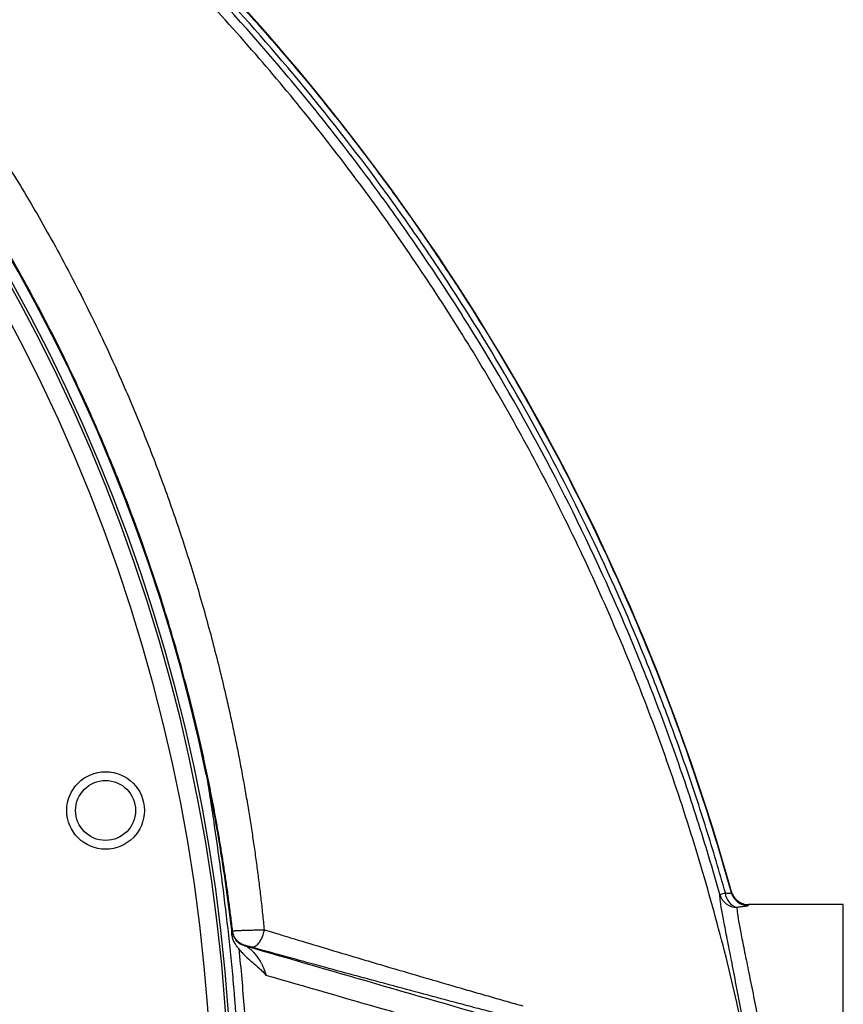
# Model space of a CAD drawing. Header units: millimetres. Extents: x 1055 to 2818, y 673 to 2898.
# Tile 36 of 44: x 2405 to 2638, y 1810 to 2089. Entities that reach past the tile are written whole.
import ezdxf

# ---------------------------------------------------------------- set-up
doc = ezdxf.new("R2010")
doc.units = ezdxf.units.MM

msp = doc.modelspace()

# ---------------------------------------------------------------- linework, layer by layer
at = {"color": 7, "linetype": 'Continuous', "lineweight": 25}
for p, q in [((2602.96, 1841.33), (2604.53, 1841.77)), ((2637.95, 1838.48), (2611.11, 1838.48)), ((2637.95, 1681.44), (2637.95, 1838.48)), ((2464.8, 1830.98), (2464.91, 1831.03)), ((2468.51, 1826.86), (2468.39, 1826.81))]:
    msp.add_line(p, q, dxfattribs=at)
for radius in [11, 8.5]:
    msp.add_circle((2428.92, 1865.17), radius, dxfattribs=at)
for centre, radius, start, end in [((1967.95, 1773.48), 500, 11.7538, 85.4981), ((1967.95, 1773.48), 497, 276.9339, 85.4709), ((2004.41, 1673.73), 625, 15.63132, 43.44826), ((2607.77, 1842.7), 5, 195.8799, 270.0974), ((2609.01, 1842.02), 4.49, 183.147, 253.9995), ((2611.01, 1843.24), 5, 195.6957, 270.017), ((2469.67, 1831.54), 4.9, 186.6101, 254.9739)]:
    msp.add_arc(centre, radius, start, end, dxfattribs=at)
at = {"color": 1, "linetype": 'Continuous', "lineweight": 25}
for radius, end in [(496.2, 85.4636), (491.21, 85.4174)]:
    msp.add_arc((1967.95, 1773.48), radius, 0, end, dxfattribs=at)
at = {"color": 7, "linetype": 'Continuous', "lineweight": 25}
for points, knots in [([(2464.91, 1831.03), (2464.83, 1831.73), (2464.66, 1833.14), (2464.4, 1835.25), (2464.14, 1837.34), (2463.87, 1839.41), (2463.59, 1841.47), (2463.3, 1843.5), (2463.01, 1845.52), (2462.72, 1847.52), (2462.42, 1849.5), (2462.11, 1851.47), (2461.8, 1853.42), (2461.48, 1855.35), (2461.16, 1857.26), (2460.83, 1859.16), (2460.5, 1861.03), (2460.17, 1862.89), (2459.83, 1864.74), (2459.48, 1866.56), (2459.14, 1868.37), (2458.79, 1870.16), (2458.43, 1871.93), (2458.08, 1873.69), (2457.72, 1875.42), (2457.36, 1877.14), (2456.99, 1878.84), (2456.63, 1880.53), (2456.26, 1882.2), (2455.89, 1883.85), (2455.52, 1885.48), (2455.14, 1887.09), (2454.77, 1888.69), (2454.39, 1890.27), (2454.01, 1891.83), (2453.63, 1893.38), (2451.4, 1902.34), (2447, 1918.26), (2439.66, 1940.56), (2431.69, 1961.51), (2422.78, 1982.18), (2412.82, 2002.69), (2401.68, 2023.13), (2389.88, 2042.61), (2377.05, 2061.79), (2363.22, 2080.52), (2348.49, 2098.63), (2333.51, 2115.4), (2316.26, 2133.11), (2296.11, 2151.78), (2272.36, 2171.25), (2251.42, 2186.36), (2234.11, 2197.67), (2221.04, 2205.66), (2205.11, 2214.74), (2187, 2224.13), (2169.06, 2232.43), (2154.62, 2238.51), (2143.34, 2242.93), (2133.18, 2246.66), (2124.68, 2249.58), (2117.66, 2251.88), (2111.93, 2253.68), (2106.78, 2255.24), (2102.53, 2256.49), (2099.06, 2257.49), (2096.27, 2258.27), (2093.78, 2258.96), (2092, 2259.45), (2090.82, 2259.78), (2090.12, 2259.97), (2089.47, 2260.15), (2088.85, 2260.32), (2088.28, 2260.48), (2087.74, 2260.63), (2087.23, 2260.76), (2086.77, 2260.89), (2086.35, 2261.01), (2085.96, 2261.12), (2085.62, 2261.23), (2085.31, 2261.32), (2085.04, 2261.4), (2084.81, 2261.47), (2084.62, 2261.54), (2084.46, 2261.59), (2084.35, 2261.64), (2084.3, 2261.66), (2084.28, 2261.67)], [0, 0, 0, 0, 0.003435, 0.006843, 0.010224, 0.013578, 0.016906, 0.020208, 0.023482, 0.02673, 0.029952, 0.033147, 0.036315, 0.039456, 0.042571, 0.045659, 0.048721, 0.051755, 0.054764, 0.057745, 0.0607, 0.063628, 0.06653, 0.069405, 0.072253, 0.075075, 0.07787, 0.080639, 0.08338, 0.086096, 0.088784, 0.091446, 0.094081, 0.09669, 0.099272, 0.101827, 0.104356, 0.143724, 0.181395, 0.217369, 0.251647, 0.289802, 0.327161, 0.363727, 0.399502, 0.438368, 0.475874, 0.512022, 0.546817, 0.595183, 0.644683, 0.695328, 0.720196, 0.744989, 0.769708, 0.809242, 0.844181, 0.866009, 0.885791, 0.903534, 0.919244, 0.930258, 0.940307, 0.949403, 0.95756, 0.96318, 0.968372, 0.973151, 0.977536, 0.979057, 0.980533, 0.981968, 0.983362, 0.984717, 0.986036, 0.987321, 0.988574, 0.989797, 0.990994, 0.992167, 0.99332, 0.994455, 0.995577, 0.996688, 0.997794, 0.998896, 1, 1, 1, 1]), ([(2602.96, 1841.33), (2600.97, 1848.46), (2598.84, 1855.56), (2594.34, 1869.67), (2591.97, 1876.68), (2588.22, 1887.14), (2586.94, 1890.61), (2584.32, 1897.52), (2582.98, 1900.96), (2578.88, 1911.24), (2576.03, 1918.04), (2567.12, 1938.23), (2560.71, 1951.45), (2546.97, 1977.42), (2539.64, 1990.16), (2527.94, 2008.91), (2523.92, 2015.1), (2517.71, 2024.29), (2515.61, 2027.34), (2511.36, 2033.4), (2509.21, 2036.41), (2502.69, 2045.37), (2498.25, 2051.25), (2489.17, 2062.85), (2484.54, 2068.56), (2470.35, 2085.43), (2460.5, 2096.31), (2439.93, 2117.28), (2429.22, 2127.37), (2415.25, 2139.46), (2412.43, 2141.85), (2406.73, 2146.58), (2403.85, 2148.92), (2395.15, 2155.83), (2389.28, 2160.29), (2371.44, 2173.27), (2359.25, 2181.36), (2334.28, 2196.47), (2321.5, 2203.48), (2295.37, 2216.43), (2282.02, 2222.37), (2261.55, 2230.48), (2254.66, 2233.04), (2244.2, 2236.68), (2240.7, 2237.86), (2235.41, 2239.57), (2233.65, 2240.13), (2230.11, 2241.24), (2228.34, 2241.78), (2212.39, 2246.58), (2198.09, 2250.19), (2169.3, 2256.22), (2154.8, 2258.64), (2132.89, 2261.39), (2125.56, 2262.16), (2110.86, 2263.4), (2103.48, 2263.87), (2096.07, 2264.17)], [0, 0, 0, 0, 0.03125, 0.03125, 0.0625, 0.0625, 0.078125, 0.078125, 0.09375, 0.09375, 0.125, 0.125, 0.1875, 0.1875, 0.25, 0.25, 0.28125, 0.28125, 0.296875, 0.296875, 0.3125, 0.3125, 0.34375, 0.34375, 0.375, 0.375, 0.4375, 0.4375, 0.5, 0.5, 0.515625, 0.515625, 0.53125, 0.53125, 0.5625, 0.5625, 0.625, 0.625, 0.6875, 0.6875, 0.75, 0.75, 0.78125, 0.78125, 0.796875, 0.796875, 0.804687, 0.804687, 0.8125, 0.8125, 0.875, 0.875, 0.9375, 0.9375, 0.96875, 0.96875, 1, 1, 1, 1]), ([(2088.35, 2261.15), (2088.35, 2261.14), (2088.36, 2261.14), (2088.38, 2261.12), (2088.42, 2261.11), (2088.46, 2261.1), (2088.52, 2261.08), (2088.58, 2261.06), (2088.65, 2261.04), (2088.73, 2261.02), (2088.82, 2260.99), (2088.93, 2260.97), (2089.04, 2260.94), (2089.16, 2260.92), (2089.29, 2260.89), (2089.43, 2260.86), (2089.58, 2260.82), (2089.74, 2260.79), (2089.91, 2260.75), (2090.09, 2260.72), (2090.27, 2260.68), (2090.47, 2260.64), (2090.68, 2260.59), (2090.9, 2260.55), (2091.12, 2260.5), (2091.36, 2260.46), (2091.61, 2260.41), (2091.86, 2260.36), (2092.13, 2260.3), (2092.4, 2260.25), (2092.69, 2260.19), (2092.98, 2260.13), (2093.29, 2260.07), (2093.6, 2260.01), (2093.92, 2259.95), (2094.26, 2259.88), (2094.6, 2259.81), (2094.95, 2259.74), (2095.32, 2259.67), (2095.69, 2259.6), (2096.07, 2259.52), (2096.95, 2259.35), (2098.42, 2259.06), (2100.54, 2258.62), (2102.9, 2258.14), (2106.07, 2257.47), (2110.18, 2256.57), (2115.36, 2255.37), (2121.12, 2253.96), (2128.28, 2252.11), (2137.01, 2249.67), (2147.45, 2246.49), (2158.94, 2242.66), (2173.16, 2237.46), (2190.32, 2230.45), (2210.5, 2221.11), (2232.09, 2209.76), (2252.83, 2197.4), (2272.26, 2184.44), (2290.07, 2171.35), (2307.65, 2157.09), (2324.89, 2141.68), (2341.68, 2125.07), (2357.94, 2107.24), (2373.57, 2088.18), (2386.32, 2070.84), (2396.87, 2055.14), (2405.76, 2040.89), (2415.12, 2024.56), (2424.74, 2006.09), (2433.09, 1988.14), (2440.06, 1971.47), (2445.65, 1956.81), (2450.75, 1942.04), (2455.37, 1927.19), (2459.51, 1912.25), (2462.37, 1900.61), (2464.23, 1892.34), (2465.27, 1887.47), (2466.26, 1882.63), (2467.2, 1877.81), (2468.08, 1873.03), (2468.91, 1868.27), (2469.69, 1863.54), (2470.43, 1858.85), (2471.11, 1854.19), (2471.75, 1849.56), (2472.35, 1844.96), (2472.9, 1840.39), (2473.4, 1835.87), (2473.71, 1832.86), (2473.86, 1831.36)], [0, 0, 0, 0, 0.000351, 0.000701, 0.00105, 0.001398, 0.001748, 0.002098, 0.002451, 0.002806, 0.003165, 0.003528, 0.003896, 0.004269, 0.004649, 0.005036, 0.005429, 0.005831, 0.006241, 0.00666, 0.007088, 0.007525, 0.007973, 0.008431, 0.0089, 0.00938, 0.009871, 0.010373, 0.010888, 0.011415, 0.011954, 0.012505, 0.013069, 0.013646, 0.014236, 0.014839, 0.015456, 0.016086, 0.01673, 0.017387, 0.018059, 0.018744, 0.022026, 0.025658, 0.029647, 0.033998, 0.041655, 0.05028, 0.059886, 0.070483, 0.086141, 0.1037, 0.123178, 0.144588, 0.176724, 0.212519, 0.251794, 0.294227, 0.328809, 0.364309, 0.400619, 0.43769, 0.475515, 0.51412, 0.553536, 0.593799, 0.617367, 0.644236, 0.674345, 0.707623, 0.744027, 0.76919, 0.794235, 0.819171, 0.844007, 0.86875, 0.893406, 0.901415, 0.909364, 0.917253, 0.925081, 0.932849, 0.940557, 0.948203, 0.955789, 0.963312, 0.970774, 0.978174, 0.985512, 0.992787, 1, 1, 1, 1]), ([(2604.53, 1841.77), (2602.83, 1847.86), (2601.03, 1853.92), (2597.25, 1865.99), (2595.27, 1871.99), (2591.13, 1883.94), (2588.97, 1889.89), (2584.47, 1901.68), (2582.14, 1907.53), (2570.05, 1936.58), (2559.02, 1959.11), (2540.45, 1991.87), (2533.93, 2002.62), (2523.62, 2018.47), (2520.1, 2023.71), (2512.89, 2034.1), (2509.21, 2039.24), (2497.95, 2054.46), (2490.15, 2064.37), (2473.95, 2083.72), (2465.55, 2093.14), (2456.84, 2102.31)], [0, 0, 0, 0, 0.0625, 0.0625, 0.125, 0.125, 0.1875, 0.1875, 0.25, 0.25, 0.5, 0.5, 0.625, 0.625, 0.6875, 0.6875, 0.75, 0.75, 0.875, 0.875, 1, 1, 1, 1]), ([(2458.04, 2103.43), (2462.41, 2098.81), (2466.72, 2094.12), (2475.19, 2084.61), (2479.35, 2079.8), (2487.51, 2070.05), (2491.52, 2065.12), (2499.38, 2055.13), (2503.23, 2050.08), (2510.78, 2039.86), (2514.48, 2034.68), (2519.92, 2026.84), (2521.71, 2024.2), (2525.25, 2018.92), (2527, 2016.27), (2535.62, 2002.96), (2542.17, 1992.15), (2554.57, 1970.21), (2560.43, 1959.08), (2571.45, 1936.5), (2576.61, 1925.05), (2586.25, 1901.84), (2590.73, 1890.07), (2598.99, 1866.22), (2602.77, 1854.13), (2606.19, 1841.88)], [0, 0, 0, 0, 0.0625, 0.0625, 0.125, 0.125, 0.1875, 0.1875, 0.25, 0.25, 0.3125, 0.3125, 0.34375, 0.34375, 0.375, 0.375, 0.5, 0.5, 0.625, 0.625, 0.75, 0.75, 0.875, 0.875, 1, 1, 1, 1]), ([(2457.47, 1875.34), (2458.26, 1870.49), (2459.01, 1865.64), (2460.44, 1855.93), (2461.11, 1851.07), (2462.38, 1841.34), (2462.97, 1836.47), (2463.8, 1829.15), (2464.07, 1826.72), (2464.57, 1821.84), (2464.8, 1819.39), (2465.87, 1807.18), (2466.43, 1797.37), (2466.99, 1777.76), (2466.98, 1767.94), (2466.38, 1748.32), (2465.79, 1738.52), (2464.03, 1718.96), (2462.86, 1709.22), (2461.04, 1697.09), (2460.66, 1694.66), (2459.87, 1689.82), (2459.45, 1687.41), (2458.17, 1680.15), (2457.28, 1675.33), (2455.41, 1665.69), (2454.44, 1660.88), (2452.41, 1651.27), (2451.36, 1646.48), (2450.27, 1641.69)], [0, 0, 0, 0, 0.0625, 0.0625, 0.125, 0.125, 0.1875, 0.1875, 0.21875, 0.21875, 0.25, 0.25, 0.375, 0.375, 0.5, 0.5, 0.625, 0.625, 0.75, 0.75, 0.78125, 0.78125, 0.8125, 0.8125, 0.875, 0.875, 0.9375, 0.9375, 1, 1, 1, 1]), ([(2457.47, 1875.34), (2458.25, 1871.58), (2458.99, 1867.81), (2460.37, 1860.27), (2461.02, 1856.49), (2462.23, 1848.92), (2462.79, 1845.13), (2463.83, 1837.54), (2464.31, 1833.73), (2464.74, 1829.92)], [0, 0, 0, 0, 0.25, 0.25, 0.5, 0.5, 0.75, 0.75, 1, 1, 1, 1]), ([(2604.53, 1841.77), (2604.79, 1841.75), (2605.03, 1841.74), (2605.44, 1841.73), (2605.62, 1841.73), (2605.91, 1841.75), (2606.02, 1841.77), (2606.16, 1841.82), (2606.2, 1841.85), (2606.19, 1841.88)], [0, 0, 0, 0, 0.25, 0.25, 0.5, 0.5, 0.75, 0.75, 1, 1, 1, 1]), ([(2606.29, 1842.14), (2606.44, 1841.61), (2606.66, 1841.12), (2607.28, 1840.22), (2607.65, 1839.83), (2608.3, 1839.34), (2608.53, 1839.19), (2609, 1838.94), (2609.25, 1838.83), (2609.76, 1838.66), (2610.03, 1838.59), (2610.43, 1838.53), (2610.56, 1838.51), (2610.83, 1838.49), (2610.97, 1838.48), (2611.11, 1838.48)], [0, 0, 0, 0, 0.25, 0.25, 0.5, 0.5, 0.625, 0.625, 0.75, 0.75, 0.875, 0.875, 0.9375, 0.9375, 1, 1, 1, 1]), ([(2611.01, 1838.24), (2611.01, 1838.2), (2610.93, 1838.16), (2610.72, 1838.09), (2610.63, 1838.07), (2610.42, 1838.03), (2610.29, 1838), (2609.87, 1837.93), (2609.54, 1837.89), (2608.94, 1837.82), (2608.72, 1837.79), (2608.27, 1837.75), (2608.03, 1837.72), (2607.78, 1837.7)], [0, 0, 0, 0, 0.25, 0.25, 0.375, 0.375, 0.5, 0.5, 0.75, 0.75, 0.875, 0.875, 1, 1, 1, 1]), ([(2464.74, 1829.92), (2464.73, 1830.25), (2464.73, 1830.5), (2464.75, 1830.86), (2464.77, 1830.97), (2464.8, 1830.98)], [0, 0, 0, 0, 0.5, 0.5, 1, 1, 1, 1]), ([(2466.67, 1825.92), (2466.47, 1826.18), (2466.26, 1826.45), (2465.95, 1826.89), (2465.84, 1827.04), (2465.65, 1827.36), (2465.55, 1827.52), (2465.28, 1828.03), (2465.12, 1828.38), (2464.87, 1829.13), (2464.79, 1829.52), (2464.74, 1829.92)], [0, 0, 0, 0, 0.25, 0.25, 0.375, 0.375, 0.5, 0.5, 0.75, 0.75, 1, 1, 1, 1]), ([(2464.91, 1831.03), (2464.91, 1831.03), (2464.92, 1831.03), (2464.94, 1831.04), (2464.96, 1831.04), (2465.02, 1831.05), (2465.07, 1831.05), (2465.22, 1831.06), (2465.31, 1831.07), (2465.51, 1831.08), (2465.63, 1831.09), (2466.02, 1831.11), (2466.35, 1831.13), (2466.9, 1831.15), (2467.09, 1831.16), (2467.51, 1831.18), (2467.72, 1831.19), (2468.39, 1831.21), (2468.87, 1831.23), (2469.87, 1831.26), (2470.38, 1831.27), (2471.15, 1831.3), (2471.41, 1831.3), (2471.93, 1831.31), (2472.18, 1831.32), (2472.68, 1831.33), (2472.92, 1831.34), (2473.28, 1831.34), (2473.4, 1831.35), (2473.64, 1831.35), (2473.76, 1831.35), (2473.87, 1831.36)], [0, 0, 0, 0, 0.03125, 0.03125, 0.0625, 0.0625, 0.125, 0.125, 0.1875, 0.1875, 0.25, 0.25, 0.375, 0.375, 0.4375, 0.4375, 0.5, 0.5, 0.625, 0.625, 0.75, 0.75, 0.8125, 0.8125, 0.875, 0.875, 0.9375, 0.9375, 0.96875, 0.96875, 1, 1, 1, 1]), ([(2468.51, 1826.86), (2468.04, 1826.98), (2467.59, 1827.18), (2466.76, 1827.7), (2466.39, 1828.02), (2465.75, 1828.76), (2465.49, 1829.17), (2465.1, 1830.07), (2464.97, 1830.54), (2464.91, 1831.03)], [0, 0, 0, 0, 0.25, 0.25, 0.5, 0.5, 0.75, 0.75, 1, 1, 1, 1]), ([(2473.86, 1831.36), (2473.73, 1830.68), (2473.52, 1829.99), (2473, 1828.72), (2472.69, 1828.14), (2472.01, 1827.2), (2471.65, 1826.84), (2470.93, 1826.41), (2470.58, 1826.33), (2470.27, 1826.4)], [0, 0, 0, 0, 0.25, 0.25, 0.5, 0.5, 0.75, 0.75, 1, 1, 1, 1]), ([(2473.86, 1831.36), (2476.67, 1830.5), (2479.53, 1829.63), (2485.33, 1827.87), (2488.28, 1826.98), (2494.27, 1825.18), (2497.31, 1824.27), (2501.94, 1822.89), (2503.5, 1822.43), (2506.61, 1821.51), (2508.16, 1821.05), (2512.83, 1819.67), (2515.95, 1818.76), (2522.2, 1816.93), (2525.33, 1816.02), (2530.04, 1814.65), (2531.61, 1814.2), (2534.75, 1813.29), (2536.31, 1812.85), (2539.42, 1811.95), (2540.97, 1811.51), (2544.06, 1810.63), (2545.59, 1810.19), (2547.12, 1809.76)], [0, 0, 0, 0, 0.125, 0.125, 0.25, 0.25, 0.375, 0.375, 0.4375, 0.4375, 0.5, 0.5, 0.625, 0.625, 0.75, 0.75, 0.8125, 0.8125, 0.875, 0.875, 0.9375, 0.9375, 1, 1, 1, 1]), ([(2466.67, 1825.92), (2467.27, 1820.28), (2467.76, 1814.63), (2468.57, 1803.32), (2468.87, 1797.65), (2469.5, 1780.66), (2469.53, 1769.32), (2468.83, 1746.65), (2468.1, 1735.33), (2465.86, 1712.75), (2464.36, 1701.51), (2462.48, 1690.32)], [0, 0, 0, 0, 0.125, 0.125, 0.25, 0.25, 0.5, 0.5, 0.75, 0.75, 1, 1, 1, 1]), ([(2466.67, 1825.92), (2466.97, 1825.54), (2467.28, 1825.19), (2467.91, 1824.52), (2468.23, 1824.2), (2469.2, 1823.27), (2469.86, 1822.69), (2471.18, 1821.56), (2471.84, 1821), (2472.82, 1820.11), (2473.14, 1819.8), (2473.61, 1819.31), (2473.77, 1819.14), (2473.99, 1818.87), (2474.07, 1818.78), (2474.22, 1818.59), (2474.29, 1818.49), (2474.36, 1818.39)], [0, 0, 0, 0, 0.125, 0.125, 0.25, 0.25, 0.5, 0.5, 0.75, 0.75, 0.875, 0.875, 0.9375, 0.9375, 0.96875, 0.96875, 1, 1, 1, 1]), ([(2468.39, 1826.81), (2468.62, 1826.73), (2468.85, 1826.62), (2469.33, 1826.33), (2469.57, 1826.16), (2470.06, 1825.75), (2470.31, 1825.52), (2470.81, 1825), (2471.06, 1824.72), (2471.58, 1824.09), (2471.84, 1823.74), (2472.36, 1822.98), (2472.62, 1822.56), (2473.01, 1821.86), (2473.14, 1821.62), (2473.4, 1821.09), (2473.53, 1820.81), (2473.79, 1820.22), (2473.91, 1819.9), (2474.09, 1819.36), (2474.15, 1819.18), (2474.26, 1818.8), (2474.31, 1818.6), (2474.36, 1818.39)], [0, 0, 0, 0, 0.125, 0.125, 0.25, 0.25, 0.375, 0.375, 0.5, 0.5, 0.625, 0.625, 0.75, 0.75, 0.8125, 0.8125, 0.875, 0.875, 0.9375, 0.9375, 0.96875, 0.96875, 1, 1, 1, 1]), ([(2468.39, 1826.81), (2481.53, 1823.01), (2494.68, 1819.2), (2521, 1811.58), (2534.16, 1807.77), (2547.33, 1803.96)], [0, 0, 0, 0, 0.5, 0.5, 1, 1, 1, 1]), ([(2470.27, 1826.4), (2470.18, 1826.43), (2470.09, 1826.45), (2469.9, 1826.5), (2469.8, 1826.53), (2469.5, 1826.61), (2469.3, 1826.66), (2468.95, 1826.75), (2468.8, 1826.79), (2468.63, 1826.83), (2468.59, 1826.84), (2468.53, 1826.86), (2468.51, 1826.86), (2468.51, 1826.86)], [0, 0, 0, 0, 0.125, 0.125, 0.25, 0.25, 0.5, 0.5, 0.75, 0.75, 0.875, 0.875, 1, 1, 1, 1]), ([(2547.33, 1805.61), (2544.12, 1806.45), (2540.88, 1807.31), (2535.98, 1808.61), (2534.34, 1809.04), (2531.05, 1809.92), (2529.39, 1810.36), (2524.44, 1811.68), (2521.15, 1812.56), (2514.57, 1814.32), (2511.29, 1815.2), (2506.37, 1816.53), (2504.73, 1816.97), (2501.46, 1817.86), (2499.83, 1818.3), (2494.95, 1819.63), (2491.75, 1820.5), (2485.45, 1822.22), (2482.34, 1823.07), (2476.23, 1824.75), (2473.23, 1825.58), (2470.27, 1826.4)], [0, 0, 0, 0, 0.125, 0.125, 0.1875, 0.1875, 0.25, 0.25, 0.375, 0.375, 0.5, 0.5, 0.5625, 0.5625, 0.625, 0.625, 0.75, 0.75, 0.875, 0.875, 1, 1, 1, 1])]:
    msp.add_open_spline(points, degree=3, knots=knots, dxfattribs=at)
at = {"color": 1, "linetype": 'Continuous', "lineweight": 25}
for points, knots in [([(2609.21, 1803.62), (2608.73, 1805.98), (2606.52, 1817.02), (2601.45, 1836.49), (2593.99, 1861.95), (2585.37, 1887.03), (2575.73, 1911.7), (2565.04, 1935.89), (2553.67, 1958.93), (2541.71, 1980.82), (2529.29, 2001.61), (2516.04, 2021.9), (2501.99, 2041.7), (2487.16, 2060.97), (2471.28, 2080.05), (2454.3, 2098.8), (2436.15, 2117.05), (2417.17, 2134.4), (2397.41, 2150.78), (2376.89, 2166.14), (2356.06, 2180.16), (2335, 2192.89), (2313.78, 2204.4), (2292.03, 2214.92), (2269.78, 2224.43), (2247.42, 2232.77), (2225.03, 2239.98), (2202.68, 2246.05), (2180.09, 2251.09), (2157.31, 2255.14), (2134.39, 2258.18), (2111.39, 2260.33), (2096.03, 2260.88), (2088.35, 2261.15)], [0, 0, 0, 0, 0.009623, 0.04505, 0.080455, 0.115823, 0.151142, 0.186407, 0.221638, 0.253923, 0.286216, 0.318534, 0.350901, 0.383342, 0.415866, 0.450235, 0.484582, 0.518884, 0.553126, 0.587301, 0.621422, 0.653579, 0.685756, 0.717986, 0.750274, 0.782616, 0.813594, 0.844601, 0.875639, 0.906706, 0.937796, 0.968896, 1, 1, 1, 1]), ([(2609.9, 1803.48), (2609.89, 1803.51), (2609.36, 1806.57), (2608.34, 1811.95), (2606.9, 1819.48), (2605.61, 1826.03), (2604.51, 1831.6), (2603.66, 1836.1), (2603.09, 1839.51), (2603.01, 1840.73), (2602.96, 1841.33)], [0, 0, 0, 0, 0.001441, 0.137394, 0.276976, 0.416556, 0.560207, 0.703856, 0.851929, 1, 1, 1, 1]), ([(2607.78, 1837.7), (2607.82, 1837.16), (2607.89, 1836.08), (2608.4, 1833.05), (2609.19, 1828.97), (2610.24, 1823.81), (2611.49, 1817.66), (2612.83, 1810.97), (2613.8, 1805.88), (2614.26, 1803.48)], [0, 0, 0, 0, 0.143925, 0.287852, 0.436069, 0.58429, 0.728172, 0.872057, 1, 1, 1, 1]), ([(2526.14, 1803.48), (2520.3, 1805.17), (2503.03, 1810.15), (2485.78, 1815.11), (2474.36, 1818.39)], [0, 0, 0, 0, 0.337849, 1, 1, 1, 1])]:
    msp.add_open_spline(points, degree=3, knots=knots, dxfattribs=at)
at = {"color": 7, "linetype": 'Continuous', "lineweight": 25}
for points in [[(2606.19, 1841.88), (2606.2, 1842.05), (2606.23, 1842.13), (2606.29, 1842.14)], [(2611.11, 1838.48), (2611.05, 1838.48), (2611.02, 1838.4), (2611.01, 1838.24)]]:
    msp.add_open_spline(points, degree=3, dxfattribs=at)

doc.saveas('drawing.dxf')
